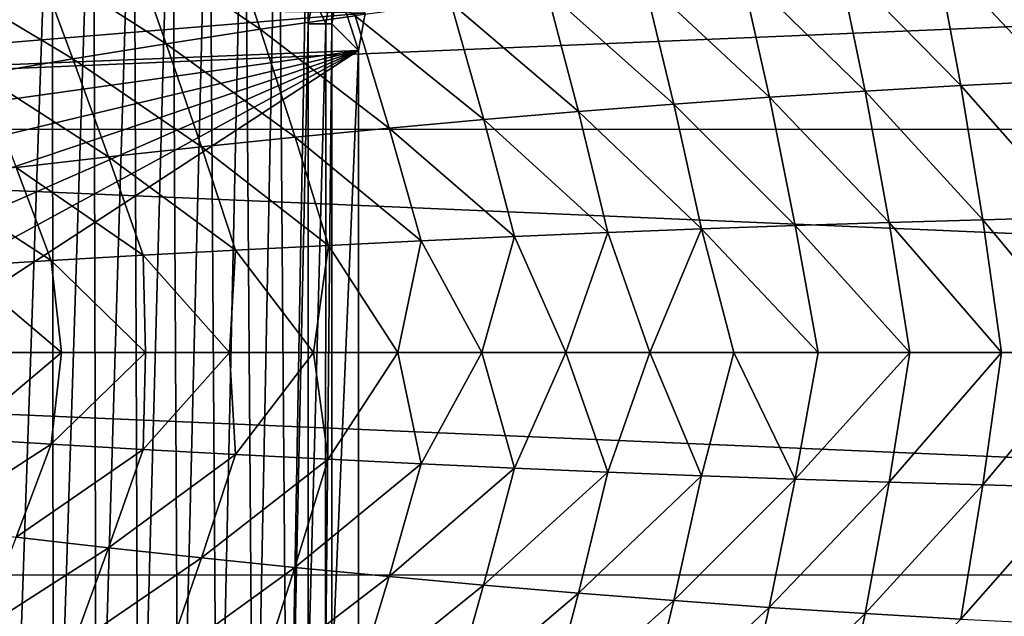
# Model space of a CAD drawing. Header units: metres. Extents: x -31 to 127, y -24 to 31.
# Tile 56 of 150: x -10.63 to -1.57, y -2.43 to 3.06. Entities that reach past the tile are written whole.
import ezdxf

# ---------------------------------------------------------------- set-up
doc = ezdxf.new("R2010")
doc.units = ezdxf.units.M
doc.layers.add('solid_12_381_041_XXX', color=7, linetype='CONTINUOUS')

msp = doc.modelspace()

# ---------------------------------------------------------------- linework, layer by layer
at = {"layer": 'solid_12_381_041_XXX'}
for points in [[(-10.327926, 5.719559, 143.031158), (-10.718798, -5.719483, 143.050308), (-10.718798, 5.719479, 143.050308)], [(-10.315196, -5.719559, 143.029892), (-10.718798, -5.719483, 143.050308), (-10.327926, 5.719559, 143.031158)], [(-10.315196, -5.719559, 143.029892), (-10.327926, 5.719559, 143.031158), (-9.945551, 5.719559, 142.974854)], [(-9.918334, -5.719559, 142.969391), (-10.315196, -5.719559, 143.029892), (-9.945551, 5.719559, 142.974854)], [(-9.918334, -5.719559, 142.969391), (-9.945551, 5.719559, 142.974854), (-9.575377, 5.719559, 142.883392)], [(-9.532127, -5.719559, 142.870224), (-9.918334, -5.719559, 142.969391), (-9.575377, 5.719559, 142.883392)], [(-9.532127, -5.719559, 142.870224), (-9.575377, 5.719559, 142.883392), (-9.222418, 5.719559, 142.759857)], [(-9.160452, -5.719559, 142.734268), (-9.532127, -5.719559, 142.870224), (-9.222418, 5.719559, 142.759857)], [(-9.160452, -5.719559, 142.734268), (-9.222418, 5.719559, 142.759857), (-8.883625, 5.719559, 142.604477)], [(-8.806, -5.719559, 142.563309), (-9.160452, -5.719559, 142.734268), (-8.883625, 5.719559, 142.604477)], [(-8.806, -5.719559, 142.563309), (-8.883625, 5.719559, 142.604477), (-8.556778, 5.719559, 142.415665)], [(-8.471084, -5.719559, 142.359039), (-8.806, -5.719559, 142.563309), (-8.556778, 5.719559, 142.415665)], [(-8.471084, -5.719559, 142.359039), (-8.556778, 5.719559, 142.415665), (-8.247174, 5.719559, 142.195313)], [(-8.158909, -5.719559, 142.123901), (-8.471084, -5.719559, 142.359039), (-8.247174, 5.719559, 142.195313)], [(-8.158909, -5.719559, 142.123901), (-8.247174, 5.719559, 142.195313), (-7.957481, 5.719559, 141.94429)], [(-8.158909, -5.719559, 142.123901), (-7.957481, 5.719559, 141.94429), (-7.970614, 3.021633, 141.956757)], [(-7.957481, 5.719559, 141.94429), (-7.922815, 3.265492, 141.910812), (-7.970614, 3.021633, 141.956757)], [(23.655149, 4.054073, -4), (-23.911116, 2.054668, -4), (-23.651144, 4.076988, -4)], [(23.912514, 2.042088, -4), (-23.911116, 2.054668, -4), (23.655149, 4.054073, -4)], [(-8.741228, 3.959291, 145.67836), (-9.610923, 3.784322, 145.647171), (-8.413073, 2.969957, 145.698929)], [(-8.741228, 3.959291, 145.67836), (-8.413073, 2.969957, 145.698929), (-7.539709, 3.095007, 145.729965)], [(-9.610923, 3.784322, 145.647171), (-10.4702, 3.600285, 145.615585), (-9.279224, 2.837693, 145.667374)], [(-9.610923, 3.784322, 145.647171), (-9.279224, 2.837693, 145.667374), (-8.413073, 2.969957, 145.698929)], [(-1.299438, 3.744837, 145.929596), (-2.19822, 3.678122, 145.903229), (-1.084788, 2.496736, 145.946686)], [(-2.19822, 3.678122, 145.903229), (-3.096054, 3.602239, 145.876083), (-1.96695, 2.452277, 145.920425)], [(-2.19822, 3.678122, 145.903229), (-1.96695, 2.452277, 145.920425), (-1.084788, 2.496736, 145.946686)], [(-10.4702, 3.600285, 145.615585), (-11.31846, 3.407888, 145.583618), (-10.137362, 2.698554, 145.63533)], [(-10.4702, 3.600285, 145.615585), (-10.137362, 2.698554, 145.63533), (-9.279224, 2.837693, 145.667374)], [(-3.096054, 3.602239, 145.876083), (-3.992047, 3.517462, 145.84819), (-2.848574, 2.401633, 145.893417)], [(-3.096054, 3.602239, 145.876083), (-2.848574, 2.401633, 145.893417), (-1.96695, 2.452277, 145.920425)], [(-3.992047, 3.517462, 145.84819), (-4.885304, 3.42407, 145.819595), (-3.729038, 2.344988, 145.865646)], [(-3.992047, 3.517462, 145.84819), (-3.729038, 2.344988, 145.865646), (-2.848574, 2.401633, 145.893417)], [(-11.31846, 3.407888, 145.583618), (-10.987026, 2.553097, 145.602859), (-10.137362, 2.698554, 145.63533)], [(-7.752979, 3.368303, 141.528366), (-7.809262, 3.021633, 141.519684), (-7.922815, 3.265492, 141.910812)], [(-7.752979, 3.368303, 141.528366), (-7.753708, 3.021633, 141.085205), (-7.809262, 3.021633, 141.519684)], [(-7.752979, 3.368303, 141.528366), (-7.697326, 3.353323, 141.094803), (-7.753708, 3.021633, 141.085205)], [(-7.507855, 2.77578, 127.000305), (-7.753708, 3.021633, 141.085205), (-7.697326, 3.353323, 141.094803)], [(-7.447565, 3.117746, 127.000305), (-7.507855, 2.77578, 127.000305), (-7.697326, 3.353323, 141.094803)], [(-4.885304, 3.42407, 145.819595), (-5.77493, 3.322344, 145.790329), (-4.607715, 2.282532, 145.837189)], [(-4.885304, 3.42407, 145.819595), (-4.607715, 2.282532, 145.837189), (-3.729038, 2.344988, 145.865646)], [(-7.809262, 3.021633, 141.519684), (-7.970614, 3.021633, 141.956757), (-7.922815, 3.265492, 141.910812)], [(-5.77493, 3.322344, 145.790329), (-6.66003, 3.212563, 145.760437), (-5.483981, 2.214456, 145.808029)], [(-5.77493, 3.322344, 145.790329), (-5.483981, 2.214456, 145.808029), (-4.607715, 2.282532, 145.837189)], [(-15.41, 3.254491, 127.000305), (-15.558146, 2.44935, 127.000305), (-7.447565, 3.117746, 127.000305)], [(-6.66003, 3.212563, 145.760437), (-7.539709, 3.095007, 145.729965), (-6.357211, 2.14095, 145.778214)], [(-6.66003, 3.212563, 145.760437), (-6.357211, 2.14095, 145.778214), (-5.483981, 2.214456, 145.808029)], [(-15.558146, 2.44935, 127.000305), (-7.507855, 2.77578, 127.000305), (-7.447565, 3.117746, 127.000305)], [(-7.539709, 3.095007, 145.729965), (-8.413073, 2.969957, 145.698929), (-7.22678, 2.062205, 145.747772)], [(-7.539709, 3.095007, 145.729965), (-7.22678, 2.062205, 145.747772), (-6.357211, 2.14095, 145.778214)], [(-7.970614, -3.021633, 141.956757), (-8.158909, -5.719559, 142.123901), (-7.970614, 3.021633, 141.956757)], [(-7.809262, 3.021633, 141.519684), (-7.970614, -3.021633, 141.956757), (-7.970614, 3.021633, 141.956757)], [(-7.809262, 3.021633, 141.519684), (-7.812628, -3.021633, 141.533417), (-7.970614, -3.021633, 141.956757)], [(-7.753708, 3.021633, 141.085205), (-7.753708, -3.021633, 141.085205), (-7.812628, -3.021633, 141.533417)], [(-7.809262, 3.021633, 141.519684), (-7.753708, 3.021633, 141.085205), (-7.812628, -3.021633, 141.533417)], [(-7.507855, 2.77578, 127.000305), (-7.753708, -3.021633, 141.085205), (-7.753708, 3.021633, 141.085205)], [(-8.413073, 2.969957, 145.698929), (-9.279224, 2.837693, 145.667374), (-8.092065, 1.97841, 145.716721)], [(-8.413073, 2.969957, 145.698929), (-8.092065, 1.97841, 145.716721), (-7.22678, 2.062205, 145.747772)], [(-9.279224, 2.837693, 145.667374), (-10.137362, 2.698554, 145.63533), (-8.952439, 1.889756, 145.685089)], [(-9.279224, 2.837693, 145.667374), (-8.952439, 1.889756, 145.685089), (-8.092065, 1.97841, 145.716721)], [(-15.749949, -0.007496, 127.000305), (-15.72787, -0.827507, 127.000305), (-7.507855, 2.77578, 127.000305)], [(-15.728741, 0.812231, 127.000305), (-15.749949, -0.007496, 127.000305), (-7.507855, 2.77578, 127.000305)], [(-15.664584, 1.633304, 127.000305), (-15.728741, 0.812231, 127.000305), (-7.507855, 2.77578, 127.000305)], [(-15.72787, -0.827507, 127.000305), (-15.662899, -1.649379, 127.000305), (-7.507855, 2.77578, 127.000305)], [(-15.558146, 2.44935, 127.000305), (-15.664584, 1.633304, 127.000305), (-7.507855, 2.77578, 127.000305)], [(-15.662899, -1.649379, 127.000305), (-15.555474, -2.466659, 127.000305), (-7.507855, 2.77578, 127.000305)], [(-15.555474, -2.466659, 127.000305), (-7.507855, -2.77578, 127.000305), (-7.507855, 2.77578, 127.000305)], [(-7.507855, 2.77578, 127.000305), (-7.507855, -2.77578, 127.000305), (-7.753708, -3.021633, 141.085205)], [(-10.137362, 2.698554, 145.63533), (-10.987026, 2.553097, 145.602859), (-9.807348, 1.796479, 145.652908)], [(-10.137362, 2.698554, 145.63533), (-9.807348, 1.796479, 145.652908), (-8.952439, 1.889756, 145.685089)], [(-10.987026, 2.553097, 145.602859), (-10.65648, 1.698964, 145.620209), (-9.807348, 1.796479, 145.652908)], [(-1.96695, 2.452277, 145.920425), (-2.848574, 2.401633, 145.893417), (-1.764915, 1.219617, 145.932648)], [(-1.084788, 2.496736, 145.946686), (-1.96695, 2.452277, 145.920425), (-0.901229, 1.241717, 145.958527)], [(-1.96695, 2.452277, 145.920425), (-1.764915, 1.219617, 145.932648), (-0.901229, 1.241717, 145.958527)], [(-2.848574, 2.401633, 145.893417), (-3.729038, 2.344988, 145.865646), (-2.628374, 1.194403, 145.906021)], [(-2.848574, 2.401633, 145.893417), (-2.628374, 1.194403, 145.906021), (-1.764915, 1.219617, 145.932648)], [(-4.607715, 2.282532, 145.837189), (-5.483981, 2.214456, 145.808029), (-4.353308, 1.135013, 145.850601)], [(-3.729038, 2.344988, 145.865646), (-4.607715, 2.282532, 145.837189), (-3.49128, 1.166169, 145.878677)], [(-4.607715, 2.282532, 145.837189), (-4.353308, 1.135013, 145.850601), (-3.49128, 1.166169, 145.878677)], [(-3.729038, 2.344988, 145.865646), (-3.49128, 1.166169, 145.878677), (-2.628374, 1.194403, 145.906021)], [(-5.483981, 2.214456, 145.808029), (-6.357211, 2.14095, 145.778214), (-5.214135, 1.10103, 145.821838)], [(-5.483981, 2.214456, 145.808029), (-5.214135, 1.10103, 145.821838), (-4.353308, 1.135013, 145.850601)], [(-6.357211, 2.14095, 145.778214), (-7.22678, 2.062205, 145.747772), (-6.073433, 1.064317, 145.792389)], [(-6.357211, 2.14095, 145.778214), (-6.073433, 1.064317, 145.792389), (-5.214135, 1.10103, 145.821838)], [(-23.911116, 2.054668, -4), (24, 0, -4), (-24, 0, -4)], [(23.912514, 2.042088, -4), (24, 0, -4), (-23.911116, 2.054668, -4)], [(-7.22678, 2.062205, 145.747772), (-8.092065, 1.97841, 145.716721), (-6.93088, 1.02497, 145.762268)], [(-7.22678, 2.062205, 145.747772), (-6.93088, 1.02497, 145.762268), (-6.073433, 1.064317, 145.792389)], [(-8.092065, 1.97841, 145.716721), (-8.952439, 1.889756, 145.685089), (-7.786149, 0.983086, 145.731476)], [(-8.092065, 1.97841, 145.716721), (-7.786149, 0.983086, 145.731476), (-6.93088, 1.02497, 145.762268)], [(-8.952439, 1.889756, 145.685089), (-9.807348, 1.796479, 145.652908), (-8.638915, 0.938761, 145.700058)], [(-8.952439, 1.889756, 145.685089), (-8.638915, 0.938761, 145.700058), (-7.786149, 0.983086, 145.731476)], [(-9.807348, 1.796479, 145.652908), (-10.65648, 1.698964, 145.620209), (-9.488894, 0.892117, 145.667999)], [(-9.807348, 1.796479, 145.652908), (-9.488894, 0.892117, 145.667999), (-8.638915, 0.938761, 145.700058)], [(-10.65648, 1.698964, 145.620209), (-11.499573, 1.597633, 145.587006), (-10.335926, 0.843354, 145.63533)], [(-10.65648, 1.698964, 145.620209), (-10.335926, 0.843354, 145.63533), (-9.488894, 0.892117, 145.667999)], [(-11.499573, 1.597633, 145.587006), (-11.179878, 0.792688, 145.602051), (-10.335926, 0.843354, 145.63533)], [(-2.438227, -0.000003, 145.913834), (-2.628374, 1.194403, 145.906021), (-3.49128, 1.166169, 145.878677)], [(-1.594558, -0.000003, 145.939804), (-1.764915, 1.219617, 145.932648), (-2.628374, 1.194403, 145.906021)], [(-2.438227, -0.000003, 145.913834), (-1.594558, -0.000003, 145.939804), (-2.628374, 1.194403, 145.906021)], [(-0.750869, -0.000003, 145.965057), (-0.901229, 1.241717, 145.958527), (-1.764915, 1.219617, 145.932648)], [(-1.594558, -0.000003, 145.939804), (-0.750869, -0.000003, 145.965057), (-1.764915, 1.219617, 145.932648)], [(-5.601813, -0.000002, 145.810104), (-5.214135, 1.10103, 145.821838), (-6.073433, 1.064317, 145.792389)], [(-5.601813, -0.000002, 145.810104), (-4.828517, -0.000003, 145.83638), (-5.214135, 1.10103, 145.821838)], [(-4.828517, -0.000003, 145.83638), (-4.353308, 1.135013, 145.850601), (-5.214135, 1.10103, 145.821838)], [(-4.828517, -0.000003, 145.83638), (-4.055204, -0.000003, 145.862061), (-4.353308, 1.135013, 145.850601)], [(-3.281876, -0.000003, 145.887146), (-3.49128, 1.166169, 145.878677), (-4.353308, 1.135013, 145.850601)], [(-4.055204, -0.000003, 145.862061), (-3.281876, -0.000003, 145.887146), (-4.353308, 1.135013, 145.850601)], [(-3.281876, -0.000003, 145.887146), (-2.438227, -0.000003, 145.913834), (-3.49128, 1.166169, 145.878677)], [(-7.14835, -0.000002, 145.755753), (-6.93088, 1.02497, 145.762268), (-7.786149, 0.983086, 145.731476)], [(-7.14835, -0.000002, 145.755753), (-6.375092, -0.000002, 145.783218), (-6.93088, 1.02497, 145.762268)], [(-6.375092, -0.000002, 145.783218), (-6.073433, 1.064317, 145.792389), (-6.93088, 1.02497, 145.762268)], [(-6.375092, -0.000002, 145.783218), (-5.601813, -0.000002, 145.810104), (-6.073433, 1.064317, 145.792389)], [(-8.694805, -0.000002, 145.699005), (-8.638915, 0.938761, 145.700058), (-9.488894, 0.892117, 145.667999)], [(-8.694805, -0.000002, 145.699005), (-7.921589, -0.000002, 145.727676), (-8.638915, 0.938761, 145.700058)], [(-7.921589, -0.000002, 145.727676), (-7.786149, 0.983086, 145.731476), (-8.638915, 0.938761, 145.700058)], [(-7.921589, -0.000002, 145.727676), (-7.14835, -0.000002, 145.755753), (-7.786149, 0.983086, 145.731476)], [(-10.241169, -0.000002, 145.639862), (-10.335926, 0.843354, 145.63533), (-11.179878, 0.792688, 145.602051)], [(-9.467999, -0.000002, 145.669724), (-9.488894, 0.892117, 145.667999), (-10.335926, 0.843354, 145.63533)], [(-10.241169, -0.000002, 145.639862), (-9.467999, -0.000002, 145.669724), (-10.335926, 0.843354, 145.63533)], [(-9.467999, -0.000002, 145.669724), (-8.694805, -0.000002, 145.699005), (-9.488894, 0.892117, 145.667999)], [(-11.014313, -0.000002, 145.60939), (-10.241169, -0.000002, 145.639862), (-11.179878, 0.792688, 145.602051)], [(-24, 0, -4), (24, 0, -4), (23.911116, -2.054668, -4)], [(-24, 0, -4), (23.911116, -2.054668, -4), (-23.912514, -2.042088, -4)], [(-11.180495, -0.792657, 145.602036), (-10.241169, -0.000002, 145.639862), (-11.014313, -0.000002, 145.60939)], [(-10.33652, -0.843326, 145.6353), (-10.241169, -0.000002, 145.639862), (-11.180495, -0.792657, 145.602036)], [(-10.33652, -0.843326, 145.6353), (-9.467999, -0.000002, 145.669724), (-10.241169, -0.000002, 145.639862)], [(-9.489464, -0.892092, 145.667984), (-9.467999, -0.000002, 145.669724), (-10.33652, -0.843326, 145.6353)], [(-9.489464, -0.892092, 145.667984), (-8.694805, -0.000002, 145.699005), (-9.467999, -0.000002, 145.669724)], [(-8.639461, -0.93874, 145.700027), (-8.694805, -0.000002, 145.699005), (-9.489464, -0.892092, 145.667984)], [(-8.639461, -0.93874, 145.700027), (-7.921589, -0.000002, 145.727676), (-8.694805, -0.000002, 145.699005)], [(-7.78667, -0.983068, 145.731461), (-7.921589, -0.000002, 145.727676), (-8.639461, -0.93874, 145.700027)], [(-7.78667, -0.983068, 145.731461), (-7.14835, -0.000002, 145.755753), (-7.921589, -0.000002, 145.727676)], [(-6.931376, -1.024956, 145.762238), (-7.14835, -0.000002, 145.755753), (-7.78667, -0.983068, 145.731461)], [(-6.931376, -1.024956, 145.762238), (-6.375092, -0.000002, 145.783218), (-7.14835, -0.000002, 145.755753)], [(-6.073905, -1.064305, 145.792374), (-6.375092, -0.000002, 145.783218), (-6.931376, -1.024956, 145.762238)], [(-6.073905, -1.064305, 145.792374), (-5.601813, -0.000002, 145.810104), (-6.375092, -0.000002, 145.783218)], [(-5.214581, -1.101021, 145.821823), (-5.601813, -0.000002, 145.810104), (-6.073905, -1.064305, 145.792374)], [(-5.214581, -1.101021, 145.821823), (-4.828517, -0.000003, 145.83638), (-5.601813, -0.000002, 145.810104)], [(-4.353729, -1.135007, 145.850586), (-4.828517, -0.000003, 145.83638), (-5.214581, -1.101021, 145.821823)], [(-4.353729, -1.135007, 145.850586), (-4.055204, -0.000003, 145.862061), (-4.828517, -0.000003, 145.83638)], [(-3.491674, -1.166166, 145.878662), (-4.055204, -0.000003, 145.862061), (-4.353729, -1.135007, 145.850586)], [(-3.491674, -1.166166, 145.878662), (-3.281876, -0.000003, 145.887146), (-4.055204, -0.000003, 145.862061)], [(-3.491674, -1.166166, 145.878662), (-2.438227, -0.000003, 145.913834), (-3.281876, -0.000003, 145.887146)], [(-2.628742, -1.194401, 145.906006), (-2.438227, -0.000003, 145.913834), (-3.491674, -1.166166, 145.878662)], [(-2.628742, -1.194401, 145.906006), (-1.594558, -0.000003, 145.939804), (-2.438227, -0.000003, 145.913834)], [(-1.765258, -1.219617, 145.932632), (-1.594558, -0.000003, 145.939804), (-2.628742, -1.194401, 145.906006)], [(-1.765258, -1.219617, 145.932632), (-0.750869, -0.000003, 145.965057), (-1.594558, -0.000003, 145.939804)], [(-0.901545, -1.24172, 145.958511), (-0.750869, -0.000003, 145.965057), (-1.765258, -1.219617, 145.932632)], [(-10.33652, -0.843326, 145.6353), (-11.180495, -0.792657, 145.602036), (-11.500774, -1.597495, 145.586945)], [(-10.33652, -0.843326, 145.6353), (-11.500774, -1.597495, 145.586945), (-10.657635, -1.698839, 145.620163)], [(-9.489464, -0.892092, 145.667984), (-10.33652, -0.843326, 145.6353), (-10.657635, -1.698839, 145.620163)], [(-9.489464, -0.892092, 145.667984), (-10.657635, -1.698839, 145.620163), (-9.808455, -1.796366, 145.652863)], [(-8.639461, -0.93874, 145.700027), (-9.489464, -0.892092, 145.667984), (-9.808455, -1.796366, 145.652863)], [(-8.639461, -0.93874, 145.700027), (-9.808455, -1.796366, 145.652863), (-8.953497, -1.889656, 145.685043)], [(-7.78667, -0.983068, 145.731461), (-8.639461, -0.93874, 145.700027), (-8.953497, -1.889656, 145.685043)], [(-7.78667, -0.983068, 145.731461), (-8.953497, -1.889656, 145.685043), (-8.093073, -1.978322, 145.716675)], [(-6.931376, -1.024956, 145.762238), (-7.78667, -0.983068, 145.731461), (-8.093073, -1.978322, 145.716675)], [(-6.931376, -1.024956, 145.762238), (-8.093073, -1.978322, 145.716675), (-7.227737, -2.062128, 145.747742)], [(-6.073905, -1.064305, 145.792374), (-6.931376, -1.024956, 145.762238), (-7.227737, -2.062128, 145.747742)], [(-6.073905, -1.064305, 145.792374), (-7.227737, -2.062128, 145.747742), (-6.358115, -2.140884, 145.778183)], [(-5.214581, -1.101021, 145.821823), (-6.073905, -1.064305, 145.792374), (-6.358115, -2.140884, 145.778183)], [(-5.214581, -1.101021, 145.821823), (-6.358115, -2.140884, 145.778183), (-5.484831, -2.214401, 145.807999)], [(-4.353729, -1.135007, 145.850586), (-5.214581, -1.101021, 145.821823), (-5.484831, -2.214401, 145.807999)], [(-4.353729, -1.135007, 145.850586), (-5.484831, -2.214401, 145.807999), (-4.60851, -2.282487, 145.837158)], [(-3.491674, -1.166166, 145.878662), (-4.353729, -1.135007, 145.850586), (-4.60851, -2.282487, 145.837158)], [(-3.491674, -1.166166, 145.878662), (-4.60851, -2.282487, 145.837158), (-3.729778, -2.344952, 145.865631)], [(-2.628742, -1.194401, 145.906006), (-3.491674, -1.166166, 145.878662), (-3.729778, -2.344952, 145.865631)], [(-2.628742, -1.194401, 145.906006), (-3.729778, -2.344952, 145.865631), (-2.849258, -2.401606, 145.893387)], [(-1.765258, -1.219617, 145.932632), (-2.628742, -1.194401, 145.906006), (-2.849258, -2.401606, 145.893387)], [(-1.765258, -1.219617, 145.932632), (-2.849258, -2.401606, 145.893387), (-1.967577, -2.452259, 145.92041)], [(-0.901545, -1.24172, 145.958511), (-1.765258, -1.219617, 145.932632), (-1.967577, -2.452259, 145.92041)], [(-0.901545, -1.24172, 145.958511), (-1.967577, -2.452259, 145.92041), (-1.085357, -2.496724, 145.946671)], [(-9.808455, -1.796366, 145.652863), (-10.657635, -1.698839, 145.620163), (-10.987948, -2.552949, 145.602829)], [(-9.808455, -1.796366, 145.652863), (-10.987948, -2.552949, 145.602829), (-10.138249, -2.698421, 145.6353)], [(-8.953497, -1.889656, 145.685043), (-9.808455, -1.796366, 145.652863), (-10.138249, -2.698421, 145.6353)], [(-8.953497, -1.889656, 145.685043), (-10.138249, -2.698421, 145.6353), (-9.280077, -2.837575, 145.667343)], [(-8.093073, -1.978322, 145.716675), (-8.953497, -1.889656, 145.685043), (-9.280077, -2.837575, 145.667343)], [(-8.093073, -1.978322, 145.716675), (-9.280077, -2.837575, 145.667343), (-8.413888, -2.969853, 145.698898)], [(-7.227737, -2.062128, 145.747742), (-8.093073, -1.978322, 145.716675), (-8.413888, -2.969853, 145.698898)], [(-23.912514, -2.042088, -4), (23.911116, -2.054668, -4), (-23.655149, -4.054073, -4)], [(-23.655149, -4.054073, -4), (23.911116, -2.054668, -4), (23.651144, -4.076988, -4)], [(-7.227737, -2.062128, 145.747742), (-8.413888, -2.969853, 145.698898), (-7.540487, -3.094916, 145.729935)], [(-6.358115, -2.140884, 145.778183), (-7.227737, -2.062128, 145.747742), (-7.540487, -3.094916, 145.729935)], [(-6.358115, -2.140884, 145.778183), (-7.540487, -3.094916, 145.729935), (-6.660768, -3.212485, 145.760422)], [(-5.484831, -2.214401, 145.807999), (-6.358115, -2.140884, 145.778183), (-6.660768, -3.212485, 145.760422)], [(-5.484831, -2.214401, 145.807999), (-6.660768, -3.212485, 145.760422), (-5.775627, -3.322278, 145.790314)], [(-4.60851, -2.282487, 145.837158), (-5.484831, -2.214401, 145.807999), (-5.775627, -3.322278, 145.790314)], [(-4.60851, -2.282487, 145.837158), (-5.775627, -3.322278, 145.790314), (-4.885959, -3.424017, 145.819565)], [(-3.729778, -2.344952, 145.865631), (-4.60851, -2.282487, 145.837158), (-4.885959, -3.424017, 145.819565)], [(-3.729778, -2.344952, 145.865631), (-4.885959, -3.424017, 145.819565), (-3.992658, -3.51742, 145.84816)], [(-2.849258, -2.401606, 145.893387), (-3.729778, -2.344952, 145.865631), (-3.992658, -3.51742, 145.84816)], [(-2.849258, -2.401606, 145.893387), (-3.992658, -3.51742, 145.84816), (-3.096621, -3.602208, 145.876053)], [(-1.967577, -2.452259, 145.92041), (-2.849258, -2.401606, 145.893387), (-3.096621, -3.602208, 145.876053)]]:
    msp.add_3dface(points, dxfattribs=at)

doc.saveas('drawing.dxf')
